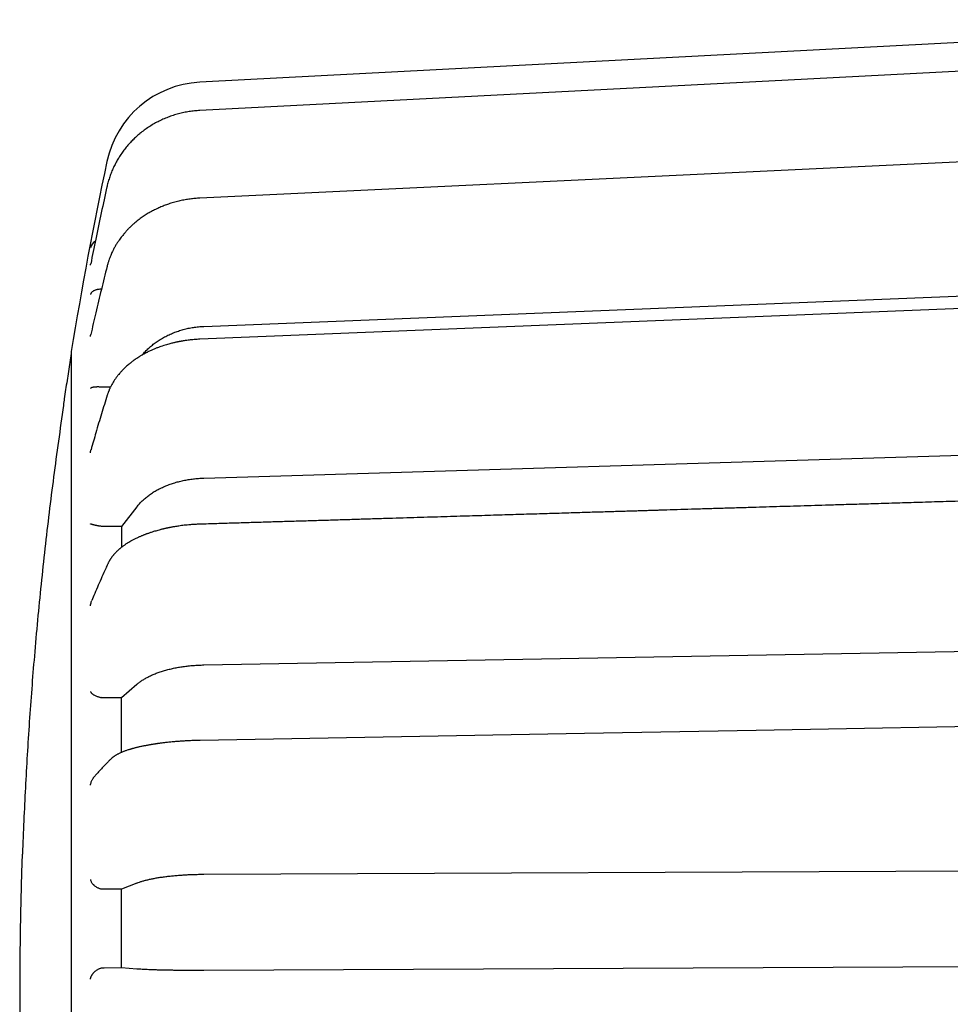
# Model space of a CAD drawing. Header units: millimetres. Extents: x 8 to 564, y 12 to 489.
# Tile 9 of 79: x 31 to 54, y 461 to 486. Entities that reach past the tile are written whole.
import ezdxf

# ---------------------------------------------------------------- set-up
doc = ezdxf.new("R2010")
doc.units = ezdxf.units.MM

msp = doc.modelspace()

# ---------------------------------------------------------------- linework, layer by layer
at = {"color": 7, "linetype": 'Continuous', "lineweight": 30}
for p, q in [((65.26, 485.893), (35.465, 484.331)), ((33.152, 481.731), (33.151, 481.725)), ((33.98, 480.928), (33.981, 480.928)), ((35.564, 478.238), (63.326, 479.352)), ((32.261, 477.561), (32.26, 477.561)), ((33.237, 476.72), (33.083, 476.719)), ((35.564, 474.454), (63.326, 475.287)), ((33.896, 473.737), (33.515, 473.245)), ((33.515, 473.245), (33.083, 473.242)), ((33.515, 473.245), (33.515, 472.728)), ((35.472, 473.302), (35.472, 473.302)), ((35.564, 469.791), (63.326, 470.286)), ((33.896, 469.306), (33.515, 468.97)), ((33.515, 468.97), (33.083, 468.969)), ((33.515, 467.609), (33.515, 468.97)), ((35.564, 464.567), (63.326, 464.691)), ((33.515, 464.191), (33.083, 464.192)), ((33.896, 464.346), (33.515, 464.191)), ((33.515, 462.239), (33.515, 464.191)), ((33.083, 462.236), (33.515, 462.239)), ((33.515, 462.239), (33.896, 462.21)), ((35.564, 462.175), (63.326, 462.305))]:
    msp.add_line(p, q, dxfattribs=at)
at = {"color": 7, "linetype": 'Continuous', "lineweight": 30, "flags": 128}
for points in [[(63.763, 485.091), (50.146, 484.386), (35.465, 483.626)], [(63.764, 482.789), (50.148, 482.139), (35.466, 481.439)], [(33.152, 481.731), (33.152, 481.73), (33.15, 481.722)], [(33.154, 479.74), (33.152, 479.732), (33.15, 479.718)], [(33.011, 479.164), (33, 479.164), (32.975, 479.164), (32.949, 479.162), (32.924, 479.159), (32.909, 479.156), (32.895, 479.153), (32.881, 479.149), (32.867, 479.145), (32.853, 479.14), (32.839, 479.135), (32.826, 479.129), (32.815, 479.123), (32.805, 479.117), (32.795, 479.111), (32.785, 479.104), (32.776, 479.096), (32.767, 479.088), (32.761, 479.081), (32.754, 479.072), (32.752, 479.069), (32.75, 479.066), (32.748, 479.062), (32.746, 479.059), (32.744, 479.055), (32.742, 479.051), (32.739, 479.045), (32.738, 479.041), (32.737, 479.039), (32.737, 479.038), (32.737, 479.038), (32.737, 479.038), (32.737, 479.038), (32.737, 479.038), (32.737, 479.038)], [(63.767, 479.06), (50.15, 478.51), (35.468, 477.918)], [(63.773, 468.419), (49.353, 468.158), (45.067, 468.081), (35.475, 467.907)]]:
    msp.add_lwpolyline(points, dxfattribs=at)
at = {"color": 7, "linetype": 'Continuous', "lineweight": 30}
for centre, radius, start, end in [((35.595, 481.835), 2.5, 93, 167.999), ((33.976, 483.037), 0.0138, 111.8308, 182.0342), ((130.964, 461.561), 100, 167.9994, 170.76412), ((32.985, 480.141), 0.254, 119.7815, 167.5041)]:
    msp.add_arc(centre, radius, start, end, dxfattribs=at)
for points, knots in [([(35.465, 483.626), (35.423, 483.623), (35.335, 483.617), (35.202, 483.6), (35.068, 483.576), (34.934, 483.544), (34.803, 483.506), (34.674, 483.46), (34.547, 483.408), (34.424, 483.349), (34.304, 483.283), (34.188, 483.212), (34.077, 483.134), (34.006, 483.078), (33.971, 483.05)], [0, 0, 0, 0, 0.077504, 0.160992, 0.244528, 0.328173, 0.411995, 0.496055, 0.5801, 0.664035, 0.747925, 0.831839, 0.915841, 1, 1, 1, 1]), ([(33.965, 483.045), (33.938, 483.022), (33.88, 482.973), (33.797, 482.893), (33.713, 482.805), (33.632, 482.712), (33.554, 482.612), (33.484, 482.51), (33.421, 482.409), (33.364, 482.307), (33.311, 482.201), (33.263, 482.09), (33.22, 481.974), (33.182, 481.855), (33.162, 481.773), (33.152, 481.731)], [0, 0, 0, 0, 0.068646, 0.143339, 0.21988, 0.298319, 0.378712, 0.461121, 0.533417, 0.607291, 0.682799, 0.76, 0.838689, 0.918665, 1, 1, 1, 1]), ([(33.151, 481.724), (33.103, 481.508), (33.007, 481.073), (32.872, 480.432), (32.786, 480.006), (32.745, 479.8)], [0, 0, 0, 0, 0.337696, 0.67916, 1, 1, 1, 1]), ([(35.466, 481.439), (35.428, 481.437), (35.348, 481.432), (35.225, 481.418), (35.099, 481.399), (34.971, 481.373), (34.843, 481.341), (34.721, 481.305), (34.606, 481.264), (34.497, 481.221), (34.39, 481.173), (34.284, 481.119), (34.18, 481.061), (34.078, 480.997), (34.013, 480.951), (33.98, 480.928)], [0, 0, 0, 0, 0.070443, 0.148158, 0.227181, 0.30757, 0.389386, 0.472706, 0.54524, 0.618633, 0.692924, 0.768157, 0.844379, 0.921641, 1, 1, 1, 1]), ([(33.981, 480.928), (33.964, 480.915), (33.932, 480.892), (33.888, 480.857), (33.852, 480.827), (33.821, 480.801), (33.797, 480.779), (33.779, 480.763), (33.766, 480.751), (33.757, 480.742), (33.745, 480.731), (33.729, 480.715), (33.706, 480.693), (33.68, 480.667), (33.646, 480.631), (33.606, 480.587), (33.563, 480.536), (33.524, 480.487), (33.488, 480.44), (33.449, 480.387), (33.408, 480.325), (33.364, 480.254), (33.323, 480.18), (33.29, 480.115), (33.264, 480.057), (33.242, 480.006), (33.219, 479.948), (33.196, 479.885), (33.173, 479.815), (33.16, 479.765), (33.154, 479.74)], [0, 0, 0, 0, 0.041247, 0.077483, 0.108727, 0.134987, 0.156271, 0.172336, 0.183608, 0.190772, 0.198366, 0.215071, 0.235807, 0.260573, 0.289373, 0.335241, 0.379501, 0.421555, 0.461404, 0.499052, 0.55503, 0.611298, 0.669053, 0.72839, 0.762798, 0.801588, 0.844705, 0.892143, 0.943903, 1, 1, 1, 1]), ([(32.737, 479.763), (32.737, 479.763), (32.737, 479.763), (32.737, 479.766), (32.738, 479.771), (32.74, 479.781), (32.742, 479.79), (32.744, 479.797), (32.744, 479.8), (32.744, 479.8)], [0, 0, 0, 0, 0.00979, 0.024466, 0.21805, 0.448518, 0.760301, 0.975012, 1, 1, 1, 1]), ([(33.153, 479.738), (33.105, 479.545), (33.009, 479.159), (32.874, 478.592), (32.788, 478.218), (32.747, 478.037)], [0, 0, 0, 0, 0.340901, 0.682759, 1, 1, 1, 1]), ([(34.029, 477.524), (34.03, 477.525), (34.054, 477.556), (34.108, 477.614), (34.192, 477.697), (34.283, 477.775), (34.379, 477.848), (34.481, 477.915), (34.588, 477.977), (34.699, 478.033), (34.814, 478.082), (34.933, 478.125), (35.055, 478.162), (35.18, 478.192), (35.306, 478.215), (35.435, 478.231), (35.521, 478.236), (35.564, 478.238)], [0, 0, 0, 0, 0.001503, 0.072798, 0.144418, 0.215825, 0.286993, 0.358225, 0.429824, 0.501076, 0.572093, 0.643178, 0.71463, 0.786073, 0.857246, 0.928453, 1, 1, 1, 1]), ([(32.737, 477.985), (32.737, 477.985), (32.737, 477.985), (32.737, 477.988), (32.738, 477.994), (32.74, 478.004), (32.742, 478.015), (32.744, 478.026), (32.746, 478.033), (32.747, 478.037), (32.747, 478.038)], [0, 0, 0, 0, 0.007724, 0.019304, 0.172043, 0.353885, 0.599884, 0.769293, 0.959689, 1, 1, 1, 1]), ([(35.468, 477.918), (35.445, 477.917), (35.398, 477.915), (35.328, 477.91), (35.262, 477.904), (35.202, 477.897), (35.148, 477.891), (35.1, 477.884), (35.058, 477.877), (35.022, 477.871), (34.992, 477.866), (34.97, 477.862), (34.955, 477.859), (34.943, 477.857), (34.932, 477.855), (34.921, 477.853), (34.91, 477.85), (34.898, 477.848), (34.883, 477.845), (34.865, 477.841), (34.841, 477.835), (34.808, 477.828), (34.766, 477.818), (34.717, 477.805), (34.661, 477.789), (34.598, 477.77), (34.532, 477.749), (34.465, 477.726), (34.396, 477.7), (34.324, 477.671), (34.248, 477.637), (34.169, 477.6), (34.087, 477.558), (34.033, 477.527), (34.006, 477.511)], [0, 0, 0, 0, 0.043498, 0.089249, 0.131228, 0.169439, 0.203884, 0.234562, 0.261469, 0.284602, 0.303958, 0.319532, 0.327343, 0.333675, 0.341905, 0.348052, 0.355262, 0.363535, 0.372873, 0.384, 0.397894, 0.420741, 0.448543, 0.48132, 0.519055, 0.561723, 0.60933, 0.654077, 0.702473, 0.754536, 0.810286, 0.869754, 0.932976, 1, 1, 1, 1]), ([(32.261, 477.561), (32.249, 477.488), (32.213, 477.264), (32.154, 476.887), (32.099, 476.534), (32.069, 476.331), (32.062, 476.281)], [0, 0, 0, 0, 0.171717, 0.526612, 0.881511, 1, 1, 1, 1]), ([(32.261, 477.611), (32.261, 477.611), (32.261, 477.613), (32.261, 477.608), (32.261, 477.598), (32.261, 477.58), (32.261, 477.555), (32.261, 477.524), (32.261, 477.486), (32.261, 477.441), (32.261, 477.391), (32.261, 477.335), (32.261, 477.275), (32.261, 477.208), (32.261, 477.136), (32.261, 477.055), (32.261, 476.965), (32.261, 476.863), (32.261, 476.755), (32.261, 476.64), (32.261, 476.518), (32.261, 476.388), (32.261, 476.252), (32.261, 476.111), (32.261, 475.966), (32.261, 475.818), (32.261, 475.664), (32.261, 475.503), (32.261, 475.337), (32.261, 475.169), (32.261, 474.998), (32.261, 474.825), (32.261, 474.648), (32.261, 474.466), (32.261, 474.271), (32.261, 474.064), (32.261, 473.844), (32.261, 473.618), (32.261, 473.386), (32.261, 473.149), (32.261, 472.906), (32.261, 472.659), (32.261, 472.489), (32.261, 472.405)], [0, 0, 0, 0, 0.000526, 0.026579, 0.052632, 0.07739, 0.102147, 0.126905, 0.151663, 0.176421, 0.201179, 0.224522, 0.247865, 0.271209, 0.294552, 0.317895, 0.343948, 0.37, 0.396053, 0.422105, 0.448158, 0.474211, 0.500263, 0.526316, 0.551074, 0.575832, 0.60059, 0.625347, 0.650105, 0.674863, 0.698206, 0.72155, 0.744893, 0.768236, 0.791579, 0.817632, 0.843684, 0.869737, 0.89579, 0.921842, 0.947895, 0.973947, 1, 1, 1, 1]), ([(34.006, 477.511), (33.986, 477.499), (33.949, 477.476), (33.897, 477.443), (33.853, 477.413), (33.814, 477.386), (33.782, 477.362), (33.757, 477.342), (33.736, 477.326), (33.72, 477.313), (33.704, 477.3), (33.689, 477.288), (33.674, 477.275), (33.651, 477.255), (33.619, 477.226), (33.577, 477.186), (33.532, 477.14), (33.487, 477.091), (33.451, 477.05), (33.423, 477.015), (33.402, 476.988), (33.382, 476.961), (33.362, 476.932), (33.341, 476.902), (33.319, 476.868), (33.296, 476.831), (33.275, 476.794), (33.256, 476.758), (33.239, 476.726), (33.226, 476.698), (33.214, 476.673), (33.207, 476.655), (33.202, 476.643), (33.199, 476.635), (33.195, 476.626), (33.19, 476.614), (33.184, 476.597), (33.176, 476.576), (33.166, 476.55), (33.16, 476.531), (33.157, 476.52)], [0, 0, 0, 0, 0.04741, 0.0900755, 0.1280063, 0.1612075, 0.1896808, 0.2134261, 0.2314477, 0.2457589, 0.2597071, 0.2739402, 0.2884588, 0.3032638, 0.3404927, 0.381829, 0.4330524, 0.4827119, 0.5308046, 0.5575284, 0.5837687, 0.6095449, 0.6354715, 0.6643335, 0.6958783, 0.7294831, 0.7641099, 0.7963007, 0.8248126, 0.8496877, 0.8714053, 0.8901211, 0.8966529, 0.9027219, 0.9093559, 0.9196775, 0.9339014, 0.9520276, 0.9740557, 1, 1, 1, 1]), ([(33.026, 476.721), (33.018, 476.722), (33, 476.724), (32.974, 476.726), (32.948, 476.727), (32.927, 476.727), (32.909, 476.727), (32.895, 476.727), (32.88, 476.726), (32.866, 476.726), (32.852, 476.725), (32.839, 476.724), (32.826, 476.722), (32.815, 476.72), (32.805, 476.719), (32.795, 476.716), (32.785, 476.714), (32.776, 476.711), (32.768, 476.709), (32.761, 476.706), (32.756, 476.704), (32.752, 476.702), (32.75, 476.7), (32.748, 476.699), (32.746, 476.698), (32.744, 476.696), (32.742, 476.694), (32.74, 476.693), (32.738, 476.691), (32.737, 476.69), (32.737, 476.689), (32.737, 476.689), (32.737, 476.689), (32.737, 476.689), (32.737, 476.689), (32.737, 476.689)], [0, 0, 0, 0, 0.053307, 0.108024, 0.164408, 0.22269, 0.257665, 0.294135, 0.332136, 0.371702, 0.412857, 0.455628, 0.500034, 0.537181, 0.576128, 0.616882, 0.65945, 0.703835, 0.750042, 0.78511, 0.83367, 0.848617, 0.864488, 0.881283, 0.899002, 0.917643, 0.937207, 0.964323, 0.983824, 0.995713, 0.998806, 0.999639, 0.999878, 0.999954, 1, 1, 1, 1]), ([(33.083, 476.719), (33.074, 476.719), (33.054, 476.719), (33.036, 476.721), (33.026, 476.721)], [0, 0, 0, 0, 0.504579, 1, 1, 1, 1]), ([(33.157, 476.52), (33.109, 476.365), (33.012, 476.054), (32.878, 475.601), (32.793, 475.304), (32.753, 475.162)], [0, 0, 0, 0, 0.343968, 0.687871, 1, 1, 1, 1]), ([(32.068, 476.266), (32.024, 475.969), (31.937, 475.375), (31.818, 474.483), (31.705, 473.591), (31.601, 472.698), (31.505, 471.804), (31.417, 470.909), (31.339, 470.038), (31.271, 469.192), (31.211, 468.37), (31.158, 467.547), (31.113, 466.723), (31.073, 465.899), (31.052, 465.35), (31.042, 465.075)], [0, 0, 0, 0, 0.080065, 0.160096, 0.2401, 0.320083, 0.400051, 0.48001, 0.559969, 0.633268, 0.706576, 0.779899, 0.85324, 0.926605, 1, 1, 1, 1]), ([(32.062, 476.281), (32.062, 476.28), (32.063, 476.279), (32.066, 476.27), (32.068, 476.266)], [0, 0, 0, 0, 0.499961, 1, 1, 1, 1]), ([(32.737, 475.087), (32.737, 475.087), (32.737, 475.087), (32.737, 475.091), (32.738, 475.097), (32.74, 475.108), (32.742, 475.119), (32.744, 475.13), (32.747, 475.14), (32.749, 475.151), (32.751, 475.159), (32.752, 475.162)], [0, 0, 0, 0, 0.005633, 0.014077, 0.12546, 0.258066, 0.437458, 0.560997, 0.699841, 0.854, 1, 1, 1, 1]), ([(33.896, 473.737), (33.917, 473.763), (33.958, 473.814), (34.03, 473.887), (34.108, 473.957), (34.192, 474.023), (34.283, 474.086), (34.379, 474.144), (34.481, 474.198), (34.588, 474.247), (34.699, 474.291), (34.814, 474.331), (34.933, 474.365), (35.055, 474.394), (35.18, 474.418), (35.306, 474.435), (35.435, 474.448), (35.521, 474.452), (35.564, 474.454)], [0, 0, 0, 0, 0.062688, 0.125134, 0.187601, 0.250354, 0.312919, 0.375275, 0.437688, 0.500421, 0.562851, 0.625075, 0.687358, 0.749964, 0.812561, 0.874921, 0.937312, 1, 1, 1, 1]), ([(63.77, 474.159), (63.678, 474.156), (63.439, 474.149), (63.054, 474.137), (62.618, 474.124), (62.189, 474.111), (61.769, 474.098), (61.358, 474.086), (60.957, 474.074), (60.562, 474.062), (60.149, 474.049), (59.72, 474.036), (59.275, 474.023), (58.84, 474.009), (58.414, 473.997), (57.997, 473.984), (57.59, 473.972), (57.192, 473.96), (56.803, 473.948), (56.423, 473.936), (56.053, 473.925), (55.692, 473.914), (55.347, 473.904), (55.017, 473.894), (54.702, 473.884), (54.395, 473.875), (54.097, 473.866), (53.801, 473.857), (53.509, 473.848), (53.219, 473.84), (52.939, 473.831), (52.668, 473.823), (52.407, 473.815), (52.159, 473.807), (51.925, 473.8), (51.704, 473.794), (51.491, 473.787), (51.284, 473.781), (51.028, 473.773), (50.725, 473.764), (50.373, 473.753), (50.028, 473.743), (49.688, 473.733), (49.332, 473.722), (48.96, 473.711), (48.575, 473.699), (48.199, 473.688), (47.831, 473.677), (47.473, 473.666), (47.199, 473.657), (47.007, 473.652), (46.894, 473.648), (46.779, 473.645), (46.661, 473.641), (46.536, 473.637), (46.404, 473.633), (46.266, 473.629), (46.119, 473.625), (45.963, 473.62), (45.797, 473.615), (45.624, 473.61), (45.444, 473.604), (45.257, 473.599), (45.056, 473.593), (44.842, 473.586), (44.614, 473.579), (44.377, 473.572), (44.131, 473.565), (43.879, 473.557), (43.62, 473.549), (43.354, 473.541), (43.08, 473.533), (42.795, 473.524), (42.5, 473.515), (42.195, 473.506), (41.881, 473.497), (41.559, 473.487), (41.228, 473.477), (40.889, 473.467), (40.541, 473.456), (40.184, 473.445), (39.819, 473.434), (39.446, 473.423), (39.064, 473.411), (38.673, 473.399), (38.273, 473.387), (37.877, 473.375), (37.485, 473.364), (37.096, 473.352), (36.7, 473.34), (36.298, 473.328), (35.887, 473.315), (35.612, 473.307), (35.472, 473.303)], [0, 0, 0, 0, 0.009759, 0.025403, 0.040807, 0.055971, 0.070895, 0.085318, 0.09951, 0.113469, 0.127197, 0.143238, 0.158951, 0.174336, 0.189392, 0.20412, 0.218519, 0.23259, 0.246332, 0.259747, 0.272833, 0.285589, 0.298017, 0.309433, 0.320557, 0.331389, 0.34193, 0.35218, 0.362733, 0.372958, 0.382856, 0.392428, 0.401671, 0.410586, 0.418691, 0.426502, 0.434021, 0.441281, 0.448451, 0.461083, 0.473495, 0.485691, 0.497652, 0.509544, 0.523461, 0.537067, 0.550365, 0.563352, 0.576029, 0.588395, 0.592408, 0.596387, 0.600368, 0.604551, 0.608965, 0.613611, 0.618489, 0.623598, 0.629199, 0.635055, 0.641165, 0.647529, 0.654148, 0.661021, 0.668791, 0.676862, 0.685235, 0.693909, 0.702884, 0.711992, 0.721391, 0.73108, 0.74106, 0.751542, 0.762327, 0.773415, 0.784805, 0.796497, 0.808491, 0.820788, 0.833387, 0.846288, 0.859492, 0.872997, 0.886805, 0.900916, 0.915328, 0.928805, 0.942536, 0.956521, 0.97076, 0.985253, 1, 1, 1, 1]), ([(33.026, 473.246), (33.018, 473.247), (33, 473.25), (32.974, 473.254), (32.948, 473.258), (32.927, 473.261), (32.909, 473.265), (32.895, 473.267), (32.88, 473.27), (32.866, 473.273), (32.852, 473.276), (32.839, 473.279), (32.826, 473.282), (32.815, 473.284), (32.805, 473.287), (32.795, 473.29), (32.785, 473.292), (32.776, 473.295), (32.768, 473.297), (32.761, 473.3), (32.756, 473.301), (32.752, 473.303), (32.75, 473.303), (32.748, 473.304), (32.746, 473.305), (32.744, 473.306), (32.742, 473.307), (32.74, 473.308), (32.738, 473.309), (32.737, 473.309), (32.737, 473.309), (32.737, 473.31), (32.737, 473.31), (32.737, 473.31), (32.737, 473.31), (32.737, 473.31)], [0, 0, 0, 0, 0.053307, 0.108024, 0.164408, 0.22269, 0.257665, 0.294135, 0.332136, 0.371702, 0.412857, 0.455628, 0.500034, 0.537181, 0.576128, 0.616882, 0.65945, 0.703835, 0.750042, 0.78511, 0.83367, 0.848617, 0.864488, 0.881283, 0.899002, 0.917643, 0.937207, 0.964323, 0.983824, 0.995713, 0.998806, 0.999639, 0.999878, 0.999954, 1, 1, 1, 1]), ([(33.083, 473.242), (33.074, 473.242), (33.054, 473.242), (33.036, 473.245), (33.026, 473.246)], [0, 0, 0, 0, 0.5045793, 1, 1, 1, 1]), ([(35.472, 473.303), (35.439, 473.302), (35.376, 473.299), (35.283, 473.294), (35.197, 473.287), (35.118, 473.279), (35.045, 473.271), (34.978, 473.262), (34.919, 473.254), (34.865, 473.245), (34.818, 473.237), (34.778, 473.23), (34.744, 473.224), (34.716, 473.218), (34.695, 473.214), (34.68, 473.211), (34.67, 473.209), (34.661, 473.207), (34.651, 473.205), (34.637, 473.202), (34.618, 473.198), (34.594, 473.192), (34.565, 473.186), (34.535, 473.179), (34.506, 473.171), (34.468, 473.161), (34.421, 473.149), (34.365, 473.133), (34.309, 473.116), (34.26, 473.101), (34.218, 473.087), (34.185, 473.075), (34.154, 473.064), (34.129, 473.055), (34.109, 473.047), (34.091, 473.041), (34.074, 473.034), (34.053, 473.026), (34.028, 473.016), (34, 473.004), (33.97, 472.991), (33.94, 472.978), (33.908, 472.963), (33.873, 472.946), (33.837, 472.928), (33.802, 472.91), (33.772, 472.894), (33.75, 472.882), (33.736, 472.874), (33.725, 472.868), (33.714, 472.861), (33.7, 472.853), (33.683, 472.843), (33.665, 472.832), (33.642, 472.817), (33.617, 472.801), (33.59, 472.782), (33.565, 472.765), (33.542, 472.748), (33.522, 472.733), (33.505, 472.72), (33.491, 472.708), (33.477, 472.697), (33.462, 472.684), (33.444, 472.668), (33.423, 472.65), (33.402, 472.63), (33.381, 472.609), (33.361, 472.588), (33.344, 472.57), (33.33, 472.554), (33.317, 472.539), (33.303, 472.523), (33.289, 472.505), (33.274, 472.485), (33.26, 472.465), (33.248, 472.448), (33.239, 472.434), (33.232, 472.423), (33.224, 472.411), (33.216, 472.397), (33.206, 472.38), (33.195, 472.36), (33.183, 472.337), (33.175, 472.32), (33.171, 472.311)], [0, 0, 0, 0, 0.031434, 0.061025, 0.088729, 0.114506, 0.13832, 0.160142, 0.179955, 0.197738, 0.21348, 0.227166, 0.238787, 0.248337, 0.255175, 0.260313, 0.263751, 0.265903, 0.2692, 0.274034, 0.280408, 0.289202, 0.299709, 0.310317, 0.320605, 0.33057, 0.351646, 0.371208, 0.391484, 0.413374, 0.42634, 0.439777, 0.451934, 0.461858, 0.469852, 0.475663, 0.482737, 0.490997, 0.501092, 0.513011, 0.525631, 0.538234, 0.55082, 0.567103, 0.583355, 0.599487, 0.613617, 0.62498, 0.630144, 0.634499, 0.639659, 0.646327, 0.654506, 0.664126, 0.673926, 0.688652, 0.702664, 0.71596, 0.728509, 0.739679, 0.749216, 0.757121, 0.763977, 0.772883, 0.784144, 0.796899, 0.810433, 0.824745, 0.838411, 0.849884, 0.859488, 0.869245, 0.878656, 0.889231, 0.901062, 0.913774, 0.925034, 0.931812, 0.93768, 0.943751, 0.952668, 0.961751, 0.972665, 0.985413, 1, 1, 1, 1]), ([(32.261, 472.405), (32.261, 472.323), (32.261, 472.16), (32.261, 471.911), (32.261, 471.657), (32.261, 471.398), (32.261, 471.136), (32.261, 470.875), (32.261, 470.615), (32.261, 470.357), (32.261, 470.095), (32.261, 469.83), (32.261, 469.552), (32.261, 469.26), (32.261, 468.954), (32.261, 468.645), (32.261, 468.332), (32.261, 468.016), (32.261, 467.698), (32.261, 467.376), (32.261, 467.057), (32.261, 466.741), (32.261, 466.428), (32.261, 466.113), (32.261, 465.796), (32.261, 465.477), (32.261, 465.163), (32.261, 464.853), (32.261, 464.549), (32.261, 464.243), (32.261, 463.936), (32.261, 463.617), (32.261, 463.285), (32.261, 462.939), (32.261, 462.594), (32.261, 462.248), (32.261, 461.901), (32.261, 461.554), (32.261, 461.208), (32.261, 460.867), (32.261, 460.532), (32.261, 460.204), (32.261, 459.876), (32.261, 459.549), (32.261, 459.222), (32.261, 458.903), (32.261, 458.591), (32.261, 458.286), (32.261, 457.983), (32.261, 457.681), (32.261, 457.368), (32.261, 457.046), (32.261, 456.715), (32.261, 456.385), (32.261, 456.058), (32.261, 455.734), (32.261, 455.412), (32.261, 455.094), (32.261, 454.783), (32.261, 454.481), (32.261, 454.187), (32.261, 453.896), (32.261, 453.608), (32.261, 453.323), (32.261, 453.048), (32.261, 452.781), (32.261, 452.522), (32.261, 452.267), (32.261, 452.016), (32.261, 451.758), (32.261, 451.495), (32.261, 451.228), (32.261, 450.965), (32.261, 450.707), (32.261, 450.454), (32.261, 450.207), (32.261, 449.964), (32.261, 449.731), (32.261, 449.507), (32.261, 449.292), (32.261, 449.082), (32.261, 448.878), (32.261, 448.679), (32.261, 448.489), (32.261, 448.307), (32.261, 448.135), (32.261, 447.967), (32.261, 447.804), (32.261, 447.641), (32.261, 447.477), (32.261, 447.314), (32.261, 447.158), (32.261, 447.008), (32.261, 446.865), (32.261, 446.729), (32.261, 446.6), (32.261, 446.48), (32.261, 446.369), (32.261, 446.266), (32.261, 446.169), (32.261, 446.079), (32.261, 445.995), (32.261, 445.92), (32.261, 445.852), (32.261, 445.791), (32.261, 445.736), (32.261, 445.687), (32.261, 445.642), (32.261, 445.603), (32.261, 445.569), (32.261, 445.543), (32.261, 445.525), (32.261, 445.514), (32.261, 445.512), (32.261, 445.512)], [0, 0, 0, 0, 0.008875, 0.017751, 0.026626, 0.035502, 0.044377, 0.053253, 0.061621, 0.069989, 0.078358, 0.086726, 0.095094, 0.104434, 0.113774, 0.123113, 0.132453, 0.141792, 0.151132, 0.160472, 0.169811, 0.178687, 0.187562, 0.196438, 0.205313, 0.214189, 0.223064, 0.231432, 0.239801, 0.248169, 0.256537, 0.264906, 0.274245, 0.283585, 0.292925, 0.302264, 0.311604, 0.320943, 0.330283, 0.339623, 0.348498, 0.357374, 0.366249, 0.375125, 0.384, 0.392875, 0.401244, 0.409612, 0.41798, 0.426349, 0.434717, 0.444057, 0.453396, 0.462736, 0.472076, 0.481415, 0.490755, 0.500094, 0.509434, 0.518309, 0.527185, 0.53606, 0.544936, 0.553811, 0.562687, 0.571055, 0.579423, 0.587792, 0.59616, 0.604528, 0.613868, 0.623208, 0.632547, 0.641887, 0.651226, 0.660566, 0.669906, 0.679245, 0.688121, 0.696996, 0.705872, 0.714747, 0.723623, 0.732498, 0.740866, 0.749235, 0.757603, 0.765971, 0.77434, 0.783679, 0.793019, 0.802359, 0.811698, 0.821038, 0.830377, 0.839717, 0.849057, 0.857932, 0.866808, 0.875683, 0.884559, 0.893434, 0.902309, 0.910678, 0.919046, 0.927414, 0.935783, 0.944151, 0.953491, 0.96283, 0.97217, 0.981509, 0.990849, 1, 1, 1, 1]), ([(33.171, 472.311), (33.154, 472.274), (33.105, 472.167), (33.026, 471.99), (32.934, 471.78), (32.849, 471.582), (32.796, 471.453), (32.772, 471.395)], [0, 0, 0, 0, 0.121174, 0.350561, 0.57993, 0.809278, 1, 1, 1, 1]), ([(32.737, 471.268), (32.74, 471.284), (32.745, 471.317), (32.758, 471.359), (32.768, 471.384), (32.772, 471.395)], [0, 0, 0, 0, 0.389469, 0.745277, 1, 1, 1, 1]), ([(33.896, 469.306), (33.917, 469.323), (33.958, 469.358), (34.03, 469.408), (34.108, 469.455), (34.192, 469.5), (34.283, 469.543), (34.379, 469.582), (34.481, 469.619), (34.588, 469.652), (34.699, 469.682), (34.814, 469.709), (34.933, 469.732), (35.055, 469.751), (35.18, 469.767), (35.306, 469.779), (35.435, 469.787), (35.521, 469.79), (35.564, 469.791)], [0, 0, 0, 0, 0.062688, 0.125134, 0.187601, 0.250354, 0.312919, 0.375275, 0.437688, 0.500421, 0.562851, 0.625075, 0.687358, 0.749964, 0.812561, 0.874921, 0.937312, 1, 1, 1, 1]), ([(32.737, 469.129), (32.74, 469.123), (32.745, 469.111), (32.759, 469.094), (32.774, 469.08), (32.789, 469.067), (32.8, 469.059), (32.808, 469.054), (32.811, 469.052), (32.815, 469.05), (32.818, 469.047), (32.822, 469.045), (32.834, 469.038), (32.854, 469.027), (32.887, 469.013), (32.918, 469.001), (32.948, 468.992), (32.974, 468.985), (33, 468.979), (33.018, 468.976), (33.026, 468.974)], [0, 0, 0, 0, 0.107559, 0.205413, 0.293573, 0.360152, 0.419915, 0.434445, 0.448509, 0.462108, 0.475242, 0.487912, 0.500118, 0.597071, 0.688015, 0.773299, 0.833823, 0.891614, 0.946914, 1, 1, 1, 1]), ([(33.083, 468.969), (33.074, 468.97), (33.055, 468.97), (33.036, 468.973), (33.026, 468.974)], [0, 0, 0, 0, 0.499997, 1, 1, 1, 1]), ([(35.476, 467.908), (35.435, 467.907), (35.355, 467.905), (35.239, 467.901), (35.129, 467.895), (35.027, 467.889), (34.93, 467.882), (34.848, 467.875), (34.778, 467.869), (34.719, 467.863), (34.664, 467.857), (34.612, 467.852), (34.564, 467.846), (34.52, 467.841), (34.481, 467.835), (34.449, 467.831), (34.425, 467.828), (34.408, 467.825), (34.393, 467.823), (34.381, 467.822), (34.37, 467.82), (34.359, 467.818), (34.343, 467.816), (34.322, 467.813), (34.297, 467.809), (34.269, 467.804), (34.241, 467.8), (34.195, 467.792), (34.132, 467.78), (34.052, 467.764), (33.989, 467.751), (33.94, 467.74), (33.906, 467.732), (33.872, 467.724), (33.841, 467.716), (33.814, 467.708), (33.791, 467.702), (33.771, 467.696), (33.751, 467.691), (33.725, 467.683), (33.694, 467.674), (33.658, 467.662), (33.623, 467.65), (33.59, 467.638), (33.56, 467.627), (33.53, 467.615), (33.5, 467.602), (33.47, 467.589), (33.442, 467.575), (33.415, 467.561), (33.39, 467.547), (33.367, 467.534), (33.346, 467.521), (33.328, 467.509), (33.312, 467.498), (33.301, 467.489), (33.293, 467.483), (33.287, 467.479), (33.281, 467.474), (33.272, 467.466), (33.26, 467.456), (33.245, 467.442), (33.234, 467.432), (33.229, 467.426)], [0, 0, 0, 0, 0.040587, 0.079354, 0.116268, 0.151294, 0.184408, 0.215594, 0.237709, 0.258724, 0.278634, 0.297434, 0.31512, 0.33168, 0.346524, 0.359282, 0.367139, 0.373919, 0.37962, 0.38424, 0.387814, 0.392064, 0.39794, 0.406283, 0.4166, 0.428021, 0.439421, 0.450795, 0.484485, 0.518137, 0.553249, 0.568803, 0.584679, 0.600876, 0.616262, 0.629728, 0.641083, 0.650586, 0.660192, 0.671599, 0.690173, 0.709614, 0.729503, 0.74833, 0.766035, 0.783027, 0.801591, 0.821335, 0.840272, 0.858126, 0.875403, 0.893291, 0.907135, 0.920281, 0.932633, 0.943468, 0.947784, 0.951758, 0.956205, 0.963183, 0.972795, 0.985053, 1, 1, 1, 1]), ([(35.475, 467.907), (35.475, 467.907), (35.475, 467.908), (35.475, 467.907), (35.476, 467.907)], [0, 0, 0, 0, 0.497914, 1, 1, 1, 1]), ([(33.229, 467.426), (33.212, 467.409), (33.162, 467.357), (33.081, 467.272), (32.987, 467.171), (32.907, 467.083), (32.859, 467.029), (32.84, 467.008)], [0, 0, 0, 0, 0.126619, 0.368084, 0.609501, 0.85085, 1, 1, 1, 1]), ([(32.737, 466.787), (32.74, 466.802), (32.745, 466.831), (32.759, 466.872), (32.773, 466.906), (32.788, 466.935), (32.8, 466.954), (32.807, 466.965), (32.811, 466.971), (32.815, 466.976), (32.818, 466.981), (32.822, 466.986), (32.829, 466.995), (32.835, 467.002), (32.841, 467.007)], [0, 0, 0, 0, 0.193884, 0.371011, 0.531351, 0.653062, 0.762922, 0.789742, 0.81575, 0.840947, 0.865334, 0.888912, 0.911682, 1, 1, 1, 1]), ([(31.034, 465.061), (31.033, 465.036), (31.026, 464.857), (31.016, 464.525), (31.004, 464.065), (30.993, 463.605), (30.985, 463.145), (30.979, 462.685), (30.974, 462.225), (30.972, 461.764), (30.973, 461.304), (30.975, 460.844), (30.979, 460.384), (30.986, 459.924), (30.994, 459.464), (31.005, 459.003), (31.018, 458.543), (31.027, 458.236), (31.033, 458.082), (31.033, 458.081)], [0, 0, 0, 0, 0.010962, 0.076868, 0.142776, 0.208684, 0.274593, 0.340503, 0.406413, 0.472324, 0.538236, 0.604148, 0.670061, 0.735975, 0.801889, 0.867804, 0.93372, 0.999637, 1, 1, 1, 1]), ([(31.042, 465.075), (31.04, 465.071), (31.035, 465.063), (31.034, 465.062), (31.034, 465.061)], [0, 0, 0, 0, 0.5000392, 1, 1, 1, 1]), ([(32.737, 464.433), (32.74, 464.423), (32.745, 464.403), (32.759, 464.376), (32.774, 464.352), (32.789, 464.332), (32.8, 464.32), (32.808, 464.312), (32.811, 464.308), (32.815, 464.305), (32.818, 464.301), (32.822, 464.298), (32.834, 464.287), (32.854, 464.27), (32.887, 464.249), (32.918, 464.232), (32.948, 464.22), (32.974, 464.21), (33, 464.203), (33.018, 464.199), (33.026, 464.197)], [0, 0, 0, 0, 0.107558, 0.205411, 0.29357, 0.360149, 0.419912, 0.434442, 0.448506, 0.462105, 0.475239, 0.487909, 0.500115, 0.597069, 0.688013, 0.773298, 0.833822, 0.891613, 0.946914, 1, 1, 1, 1]), ([(33.896, 464.346), (33.917, 464.354), (33.958, 464.371), (34.03, 464.394), (34.108, 464.416), (34.192, 464.436), (34.283, 464.456), (34.379, 464.474), (34.481, 464.491), (34.588, 464.506), (34.699, 464.52), (34.814, 464.532), (34.933, 464.542), (35.055, 464.551), (35.18, 464.558), (35.306, 464.563), (35.435, 464.566), (35.521, 464.567), (35.564, 464.567)], [0, 0, 0, 0, 0.062688, 0.125134, 0.187601, 0.250354, 0.312919, 0.375275, 0.437688, 0.500421, 0.562851, 0.625075, 0.687358, 0.749964, 0.812561, 0.874921, 0.937312, 1, 1, 1, 1]), ([(33.083, 464.192), (33.074, 464.192), (33.055, 464.193), (33.036, 464.196), (33.026, 464.197)], [0, 0, 0, 0, 0.4999973, 1, 1, 1, 1]), ([(32.737, 461.95), (32.737, 461.951), (32.738, 461.955), (32.74, 461.964), (32.742, 461.973), (32.745, 461.982), (32.747, 461.99), (32.75, 461.998), (32.753, 462.006), (32.757, 462.016), (32.762, 462.026), (32.768, 462.037), (32.774, 462.05), (32.782, 462.062), (32.79, 462.075), (32.799, 462.086), (32.807, 462.098), (32.816, 462.108), (32.831, 462.125), (32.854, 462.147), (32.887, 462.172), (32.918, 462.191), (32.947, 462.206), (32.974, 462.217), (33, 462.225), (33.018, 462.229), (33.026, 462.231)], [0, 0, 0, 0, 0.008353, 0.033067, 0.072468, 0.091347, 0.112363, 0.135518, 0.160811, 0.188246, 0.217822, 0.249542, 0.289274, 0.327676, 0.364749, 0.400495, 0.434919, 0.468024, 0.499814, 0.596587, 0.687462, 0.77277, 0.833364, 0.891267, 0.94672, 1, 1, 1, 1]), ([(33.026, 462.231), (33.036, 462.232), (33.054, 462.236), (33.074, 462.236), (33.083, 462.236)], [0, 0, 0, 0, 0.4973888, 1, 1, 1, 1]), ([(33.896, 462.21), (33.917, 462.208), (33.958, 462.205), (34.03, 462.201), (34.108, 462.197), (34.192, 462.193), (34.283, 462.19), (34.379, 462.187), (34.481, 462.184), (34.588, 462.182), (34.699, 462.179), (34.814, 462.178), (34.933, 462.176), (35.055, 462.175), (35.18, 462.174), (35.306, 462.174), (35.435, 462.174), (35.521, 462.175), (35.564, 462.175)], [0, 0, 0, 0, 0.062688, 0.125134, 0.187601, 0.250354, 0.312919, 0.375275, 0.437688, 0.500421, 0.562851, 0.625075, 0.687358, 0.749964, 0.812561, 0.874921, 0.937312, 1, 1, 1, 1])]:
    msp.add_open_spline(points, degree=3, knots=knots, dxfattribs=at)

doc.saveas('drawing.dxf')
